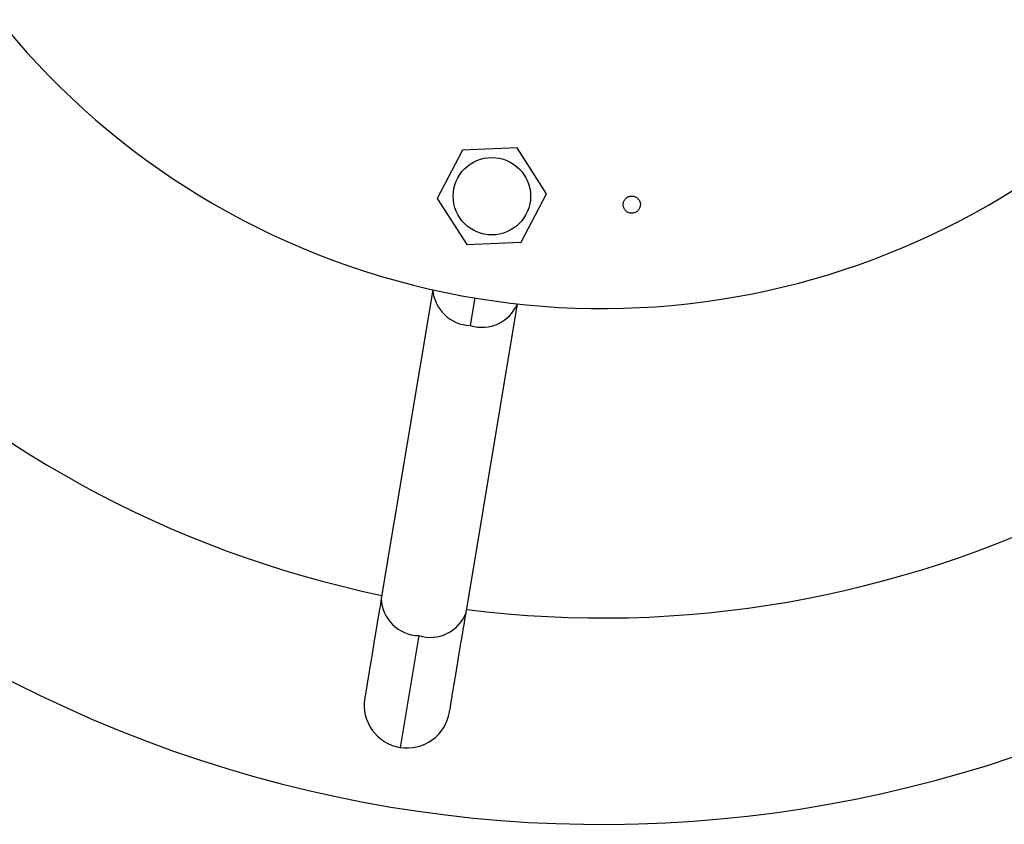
# Model space of a CAD drawing. Header units: millimetres. Extents: x 142 to 1148, y 353 to 845.
# Tile 95 of 139: x 765.03 to 770.76, y 676.98 to 681.66. Entities that reach past the tile are written whole.
import ezdxf

# ---------------------------------------------------------------- set-up
doc = ezdxf.new("R2010")
doc.units = ezdxf.units.MM

msp = doc.modelspace()

# ---------------------------------------------------------------- linework, layer by layer
at = {"color": 7, "linetype": 'Continuous', "lineweight": 25}
for p, q in [((767.9231, 680.9123), (767.6059, 680.8982)), ((768.0939, 680.6446), (767.9231, 680.9123)), ((767.6059, 680.8982), (767.4595, 680.6164)), ((767.9475, 680.3628), (768.0939, 680.6446)), ((767.4595, 680.6164), (767.6303, 680.3487)), ((767.6303, 680.3487), (767.9475, 680.3628)), ((767.4327, 680.0865), (767.1335, 678.2901)), ((767.6267, 678.208), (767.9259, 680.0044)), ((767.3511, 678.0747), (767.2428, 677.4246))]:
    msp.add_line(p, q, dxfattribs=at)
at = {"color": 8, "linetype": 'Continuous', "lineweight": 25}
msp.add_line((767.6781, 680.0386), (767.6514, 679.8783), dxfattribs=at)
at = {"color": 7, "linetype": 'Continuous', "lineweight": 25}
msp.add_circle((767.7767, 680.6305), 0.225, dxfattribs=at)
for centre, radius, start, end in [((768.4174, 684.4775), 7.5, 167.81244, 44.54504), ((768.4174, 684.4775), 4.5, 174.1499, 44.545), ((768.4174, 684.4775), 6.3, 190.96682, 258.2708), ((768.4174, 684.4775), 6.3, 262.81928, 330.2708), ((767.2839, 677.6712), 0.25, 170.564, 260.545), ((767.2839, 677.6712), 0.25, 260.545, 350.564)]:
    msp.add_arc(centre, radius, start, end, dxfattribs=at)
at = {"color": 8, "linetype": 'Continuous', "lineweight": 25}
for centre, radius, start, end in [((767.6583, 680.1043), 0.2261, 184.5031, 268.2669), ((767.7182, 680.0943), 0.2261, 252.8231, 336.587), ((767.3565, 678.2978), 0.2232, 181.9668, 268.5945), ((767.4182, 678.2875), 0.2232, 252.4956, 339.1233)]:
    msp.add_arc(centre, radius, start, end, dxfattribs=at)
at = {"color": 7, "linetype": 'Continuous', "lineweight": 25}
for points, knots in [([(768.5484, 680.5544), (768.5455, 680.5604), (768.5397, 680.5722), (768.5405, 680.5925), (768.5485, 680.6107), (768.5629, 680.6246), (768.5816, 680.6319), (768.6015, 680.6314), (768.6202, 680.6236), (768.6285, 680.6133), (768.6327, 680.6082)], [0, 0, 0, 0, 0.125, 0.25, 0.375, 0.5, 0.625, 0.75, 0.875, 1, 1, 1, 1]), ([(768.6327, 680.6082), (768.6356, 680.6023), (768.6413, 680.5905), (768.6406, 680.5702), (768.6326, 680.552), (768.6181, 680.5381), (768.5995, 680.5308), (768.5796, 680.5313), (768.5609, 680.5391), (768.5525, 680.5493), (768.5484, 680.5544)], [0, 0, 0, 0, 0.125, 0.25, 0.375, 0.5, 0.625, 0.75, 0.875, 1, 1, 1, 1]), ([(767.1335, 678.2901), (767.1193, 678.2047), (767.0906, 678.0323), (767.0606, 677.8521), (767.0409, 677.7339), (767.0385, 677.7195), (767.0373, 677.7123)], [0, 0, 0, 0, 0.247575, 0.5, 0.752425, 1, 1, 1, 1]), ([(767.5305, 677.6302), (767.5309, 677.6327), (767.5316, 677.6368), (767.536, 677.663), (767.5407, 677.6916), (767.5466, 677.7268), (767.5572, 677.7905), (767.5704, 677.8696), (767.5872, 677.9708), (767.6031, 678.0664), (767.618, 678.1556), (767.6267, 678.208)], [0, 0, 0, 0, 0.149343, 0.241836, 0.321202, 0.402763, 0.484426, 0.683075, 0.747462, 0.851674, 1, 1, 1, 1])]:
    msp.add_open_spline(points, degree=3, knots=knots, dxfattribs=at)

doc.saveas('drawing.dxf')
